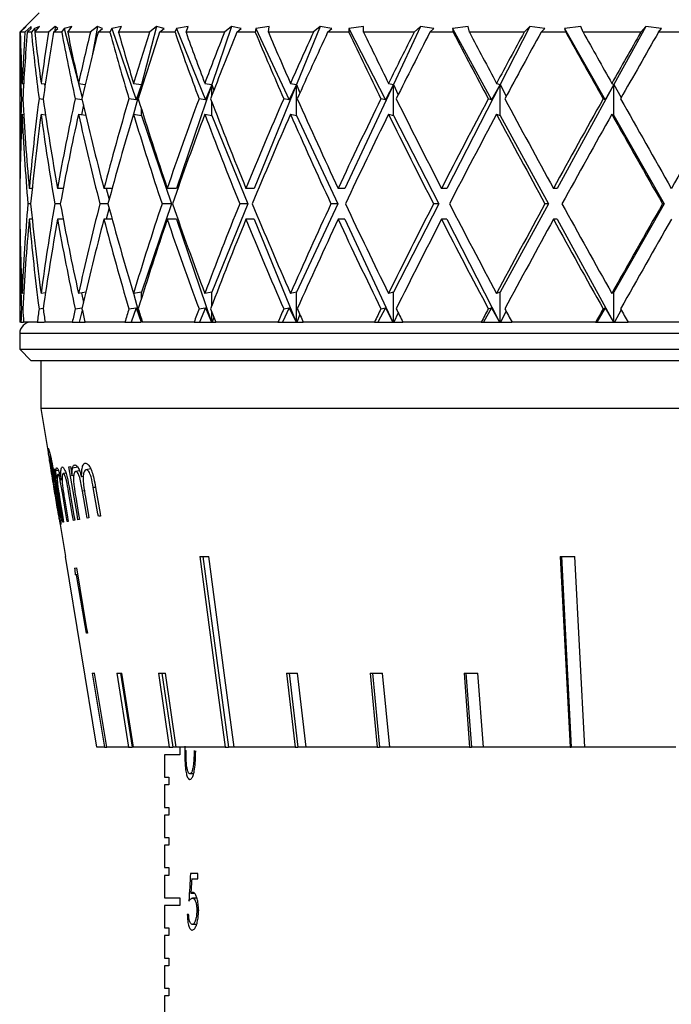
# Model space of a CAD drawing. Header units: inches. Extents: x 2.4 to 40.6, y 0.9 to 32.7.
# Tile 47 of 68: x 25.7 to 26.6, y 11.6 to 12.9. Entities that reach past the tile are written whole.
import ezdxf

# ---------------------------------------------------------------- set-up
doc = ezdxf.new("R2010")
doc.units = ezdxf.units.IN
doc.header["$MEASUREMENT"] = 0

msp = doc.modelspace()

# ---------------------------------------------------------------- linework, layer by layer
at = {"color": 7, "linetype": 'Continuous', "lineweight": 25}
for p, q in [((25.7607, 12.8617), (25.7357, 12.8367)), ((25.7365, 12.8367), (25.7439, 12.8443)), ((25.7439, 12.8443), (25.7405, 12.8414)), ((25.7507, 12.8443), (25.7425, 12.8367)), ((25.7507, 12.8414), (25.7507, 12.8443)), ((25.7615, 12.8443), (25.7549, 12.8414)), ((25.7551, 12.8367), (25.7615, 12.8443)), ((25.7817, 12.8443), (25.773, 12.8367)), ((25.7817, 12.8443), (25.7812, 12.8381)), ((25.7851, 12.8414), (25.7817, 12.8443)), ((25.8031, 12.8443), (25.7934, 12.8414)), ((25.7978, 12.8367), (25.8031, 12.8443)), ((25.8363, 12.8443), (25.8271, 12.8367)), ((25.8363, 12.8443), (25.8295, 12.8064)), ((25.8429, 12.8414), (25.8363, 12.8443)), ((25.8677, 12.8443), (25.8551, 12.8414)), ((25.8637, 12.8367), (25.8677, 12.8443)), ((25.913, 12.8443), (25.8932, 12.769)), ((25.913, 12.8443), (25.9037, 12.8367)), ((25.9227, 12.8414), (25.913, 12.8443)), ((25.9536, 12.8443), (25.9385, 12.8414)), ((25.951, 12.8367), (25.9536, 12.8443)), ((26.0099, 12.8443), (25.9844, 12.769)), ((26.0099, 12.8443), (26.0007, 12.8367)), ((26.0225, 12.8414), (26.0099, 12.8443)), ((26.0588, 12.8443), (26.0415, 12.8414)), ((26.0576, 12.8367), (26.0588, 12.8443)), ((26.1247, 12.8443), (26.094, 12.769)), ((26.1247, 12.8443), (26.1158, 12.8367)), ((26.1399, 12.8414), (26.1247, 12.8443)), ((26.1807, 12.8443), (26.1616, 12.8414)), ((26.1809, 12.8367), (26.1807, 12.8443)), ((26.2546, 12.8443), (26.2194, 12.769)), ((26.2546, 12.8443), (26.2462, 12.8367)), ((26.2719, 12.8414), (26.2546, 12.8443)), ((26.3163, 12.8443), (26.2958, 12.8414)), ((26.3179, 12.8367), (26.3163, 12.8443)), ((26.3963, 12.8443), (26.3576, 12.769)), ((26.3963, 12.8443), (26.3887, 12.8367)), ((26.4154, 12.8414), (26.3963, 12.8443)), ((26.4621, 12.8443), (26.4409, 12.8414)), ((26.4652, 12.8367), (26.4621, 12.8443)), ((26.5463, 12.8443), (26.505, 12.769)), ((26.5463, 12.8443), (26.5396, 12.8367)), ((26.5667, 12.8414), (26.5463, 12.8443)), ((25.7357, 12.8367), (25.7357, 12.6347)), ((25.7358, 12.8367), (25.7357, 12.8367)), ((25.7405, 12.8414), (25.7358, 12.8367)), ((25.7425, 12.8367), (25.7365, 12.8367)), ((25.7405, 12.8414), (25.7406, 12.8409)), ((25.7455, 12.8367), (25.7507, 12.8414)), ((25.7508, 12.8367), (25.7455, 12.8367)), ((25.7549, 12.8414), (25.7508, 12.8367)), ((25.7549, 12.8414), (25.7556, 12.8373)), ((25.773, 12.8367), (25.7551, 12.8367)), ((25.7795, 12.8367), (25.7851, 12.8414)), ((25.79, 12.8367), (25.7795, 12.8367)), ((25.7934, 12.8414), (25.79, 12.8367)), ((25.7934, 12.8414), (25.8111, 12.7739)), ((25.8271, 12.8367), (25.7978, 12.8367)), ((25.8371, 12.8367), (25.8429, 12.8414)), ((25.8525, 12.8367), (25.8371, 12.8367)), ((25.8551, 12.8414), (25.8525, 12.8367)), ((25.8551, 12.8414), (25.8864, 12.7491)), ((25.9037, 12.8367), (25.8637, 12.8367)), ((25.9168, 12.8367), (25.9227, 12.8414)), ((25.9367, 12.8367), (25.9168, 12.8367)), ((25.9385, 12.8414), (25.9367, 12.8367)), ((25.9385, 12.8414), (25.9761, 12.7491)), ((26.0007, 12.8367), (25.951, 12.8367)), ((26.0167, 12.8367), (26.0225, 12.8414)), ((26.0407, 12.8367), (26.0167, 12.8367)), ((26.0415, 12.8414), (26.0407, 12.8367)), ((26.0415, 12.8414), (26.0846, 12.7491)), ((26.1158, 12.8367), (26.0576, 12.8367)), ((26.1343, 12.8367), (26.1399, 12.8414)), ((26.1617, 12.8367), (26.1343, 12.8367)), ((26.1616, 12.8414), (26.1617, 12.8367)), ((26.1616, 12.8414), (26.2091, 12.7491)), ((26.2462, 12.8367), (26.1809, 12.8367)), ((26.2667, 12.8367), (26.2719, 12.8414)), ((26.2969, 12.8367), (26.2667, 12.8367)), ((26.2958, 12.8414), (26.2969, 12.8367)), ((26.2958, 12.8414), (26.3465, 12.7491)), ((26.3887, 12.8367), (26.3179, 12.8367)), ((26.4106, 12.8367), (26.4154, 12.8414)), ((26.4428, 12.8367), (26.4106, 12.8367)), ((26.4409, 12.8414), (26.4428, 12.8367)), ((26.4409, 12.8414), (26.4936, 12.7491)), ((26.5396, 12.8367), (26.4652, 12.8367)), ((26.5625, 12.8367), (26.5667, 12.8414)), ((26.596, 12.8367), (26.5625, 12.8367)), ((25.7388, 12.7706), (25.7408, 12.7703)), ((25.7633, 12.7706), (25.7689, 12.7699)), ((25.7676, 12.77), (25.7683, 12.7661)), ((25.8118, 12.7706), (25.8206, 12.7693)), ((25.8119, 12.7706), (25.8167, 12.7524)), ((25.883, 12.7706), (25.8932, 12.769)), ((25.8932, 12.769), (25.8832, 12.7306)), ((25.8932, 12.769), (25.8864, 12.7491)), ((25.8932, 12.7638), (25.8932, 12.769)), ((25.8932, 12.769), (25.894, 12.7662)), ((25.9844, 12.769), (25.9388, 12.6347)), ((25.9753, 12.7706), (25.9844, 12.769)), ((25.9844, 12.769), (25.9761, 12.7491)), ((25.9844, 12.7546), (25.9844, 12.769)), ((25.9844, 12.769), (25.987, 12.7614)), ((26.094, 12.769), (26.0392, 12.6347)), ((26.094, 12.769), (26.0846, 12.7491)), ((26.0862, 12.7706), (26.094, 12.769)), ((26.094, 12.729), (26.094, 12.769)), ((26.094, 12.769), (26.0985, 12.7582)), ((26.2194, 12.769), (26.1567, 12.6347)), ((26.2194, 12.769), (26.2091, 12.7491)), ((26.2132, 12.7706), (26.2194, 12.769)), ((26.2194, 12.729), (26.2194, 12.769)), ((26.2194, 12.769), (26.2257, 12.7558)), ((26.3576, 12.769), (26.2885, 12.6347)), ((26.3576, 12.769), (26.3465, 12.7491)), ((26.353, 12.7706), (26.3576, 12.769)), ((26.3576, 12.729), (26.3576, 12.769)), ((26.3576, 12.769), (26.3655, 12.7539)), ((26.505, 12.769), (26.4313, 12.6347)), ((26.505, 12.769), (26.4936, 12.7491)), ((26.5022, 12.7706), (26.505, 12.769)), ((26.505, 12.729), (26.505, 12.769)), ((26.505, 12.769), (26.5144, 12.7522)), ((25.7398, 12.7504), (25.7379, 12.7506)), ((25.7662, 12.7499), (25.7607, 12.7506)), ((25.8166, 12.7493), (25.8074, 12.7506)), ((25.8181, 12.7426), (25.8159, 12.73)), ((25.8864, 12.7491), (25.877, 12.7506)), ((25.9761, 12.7491), (25.9678, 12.7506)), ((25.9844, 12.729), (25.9844, 12.7466)), ((26.0846, 12.7491), (26.0775, 12.7506)), ((26.2091, 12.7491), (26.2033, 12.7506)), ((26.3465, 12.7491), (26.3423, 12.7506)), ((26.4936, 12.7491), (26.491, 12.7506)), ((25.7388, 12.7306), (25.7409, 12.7303)), ((25.7633, 12.7306), (25.7691, 12.7298)), ((25.8118, 12.7306), (25.8212, 12.7292)), ((25.883, 12.7306), (25.8932, 12.729)), ((25.8932, 12.729), (25.8932, 12.7374)), ((25.8932, 12.729), (25.932, 12.6147)), ((25.9753, 12.7306), (25.9844, 12.729)), ((25.9844, 12.729), (26.031, 12.6147)), ((26.0862, 12.7306), (26.094, 12.729)), ((26.094, 12.729), (26.1474, 12.6147)), ((26.2132, 12.7306), (26.2194, 12.729)), ((26.2194, 12.729), (26.2782, 12.6147)), ((26.353, 12.7306), (26.3576, 12.729)), ((26.3576, 12.729), (26.4203, 12.6147)), ((26.5022, 12.7306), (26.505, 12.729)), ((26.505, 12.729), (26.5702, 12.6147)), ((25.7359, 12.6347), (25.7357, 12.6347)), ((25.7519, 12.6347), (25.748, 12.6347)), ((25.792, 12.6347), (25.7846, 12.6347)), ((25.7918, 12.6347), (25.7919, 12.634)), ((25.8554, 12.6347), (25.8447, 12.6347)), ((25.8476, 12.6347), (25.8514, 12.6201)), ((25.9388, 12.6347), (25.9267, 12.6347)), ((26.0392, 12.6347), (26.0286, 12.6347)), ((26.1567, 12.6347), (26.1479, 12.6347)), ((26.2885, 12.6347), (26.2817, 12.6347)), ((26.4313, 12.6347), (26.4267, 12.6347)), ((25.7499, 12.6147), (25.7463, 12.6147)), ((25.7883, 12.6147), (25.7811, 12.6147)), ((25.85, 12.6147), (25.8395, 12.6147)), ((25.932, 12.6147), (25.8932, 12.5005)), ((25.932, 12.6147), (25.9199, 12.6147)), ((26.031, 12.6147), (25.9844, 12.5005)), ((26.031, 12.6147), (26.0205, 12.6147)), ((26.1474, 12.6147), (26.094, 12.5005)), ((26.1474, 12.6147), (26.1386, 12.6147)), ((26.2782, 12.6147), (26.2194, 12.5005)), ((26.2782, 12.6147), (26.2714, 12.6147)), ((26.4203, 12.6147), (26.3576, 12.5005)), ((26.4203, 12.6147), (26.4157, 12.6147)), ((26.5702, 12.6147), (26.505, 12.5005)), ((26.5702, 12.6147), (26.5679, 12.6147)), ((25.8514, 12.6094), (25.8476, 12.5947)), ((25.7357, 12.5947), (25.7357, 12.4617)), ((25.7359, 12.5947), (25.7357, 12.5947)), ((25.7519, 12.5947), (25.748, 12.5947)), ((25.792, 12.5947), (25.7846, 12.5947)), ((25.7919, 12.5954), (25.7918, 12.5947)), ((25.8554, 12.5947), (25.8447, 12.5947)), ((25.9388, 12.5947), (25.9267, 12.5947)), ((25.9388, 12.5947), (25.984, 12.4617)), ((26.0392, 12.5947), (26.0286, 12.5947)), ((26.0392, 12.5947), (26.0935, 12.4617)), ((26.1567, 12.5947), (26.1479, 12.5947)), ((26.1567, 12.5947), (26.2189, 12.4617)), ((26.2885, 12.5947), (26.2817, 12.5947)), ((26.2885, 12.5947), (26.357, 12.4617)), ((26.4313, 12.5947), (26.4267, 12.5947)), ((26.4313, 12.5947), (26.5044, 12.4617)), ((25.7409, 12.4991), (25.7388, 12.4988)), ((25.7691, 12.4996), (25.7633, 12.4988)), ((25.8212, 12.5002), (25.8118, 12.4988)), ((25.8159, 12.4994), (25.8181, 12.4869)), ((25.8932, 12.5005), (25.883, 12.4988)), ((25.8932, 12.492), (25.8932, 12.5005)), ((25.9844, 12.5005), (25.9753, 12.4988)), ((25.9844, 12.4828), (25.9844, 12.5005)), ((26.094, 12.5005), (26.0862, 12.4988)), ((26.094, 12.4617), (26.094, 12.5005)), ((26.2194, 12.5005), (26.2132, 12.4988)), ((26.2194, 12.4617), (26.2194, 12.5005)), ((26.3576, 12.5005), (26.353, 12.4988)), ((26.3576, 12.4617), (26.3576, 12.5005)), ((26.505, 12.5005), (26.5022, 12.4988)), ((26.505, 12.4617), (26.505, 12.5005)), ((25.8832, 12.4989), (25.8929, 12.4617)), ((25.7379, 12.4789), (25.7398, 12.4791)), ((25.7607, 12.4789), (25.7662, 12.4796)), ((25.8074, 12.4789), (25.8166, 12.4802)), ((25.8167, 12.477), (25.8127, 12.4617)), ((25.877, 12.4789), (25.8864, 12.4803)), ((25.8864, 12.4803), (25.8801, 12.4617)), ((25.8864, 12.4803), (25.8928, 12.4617)), ((25.9678, 12.4789), (25.9761, 12.4803)), ((25.9761, 12.4803), (25.9685, 12.4617)), ((25.9761, 12.4803), (25.9839, 12.4617)), ((25.9844, 12.4617), (25.9844, 12.4749)), ((26.0846, 12.4803), (26.0759, 12.4617)), ((26.0775, 12.4789), (26.0846, 12.4803)), ((26.0846, 12.4803), (26.0934, 12.4617)), ((26.2091, 12.4803), (26.1995, 12.4617)), ((26.2033, 12.4789), (26.2091, 12.4803)), ((26.2091, 12.4803), (26.2188, 12.4617)), ((26.2257, 12.4737), (26.22, 12.4617)), ((26.3465, 12.4803), (26.3363, 12.4617)), ((26.3423, 12.4789), (26.3465, 12.4803)), ((26.3465, 12.4803), (26.3569, 12.4617)), ((26.3655, 12.4756), (26.3582, 12.4617)), ((26.4936, 12.4803), (26.4829, 12.4617)), ((26.491, 12.4789), (26.4936, 12.4803)), ((26.4936, 12.4803), (26.5043, 12.4617)), ((26.5144, 12.4773), (26.5057, 12.4617)), ((25.7373, 12.4617), (25.7357, 12.4617)), ((25.7373, 12.4617), (25.7407, 12.4617)), ((25.7585, 12.4617), (25.7407, 12.4617)), ((25.7585, 12.4617), (25.768, 12.4617)), ((25.7683, 12.4634), (25.768, 12.4617)), ((25.8038, 12.4617), (25.7686, 12.4617)), ((25.8038, 12.4617), (25.8127, 12.4617)), ((25.8127, 12.4617), (25.8203, 12.4617)), ((25.872, 12.4617), (25.8203, 12.4617)), ((25.872, 12.4617), (25.8801, 12.4617)), ((25.8801, 12.4617), (25.8928, 12.4617)), ((25.8932, 12.4617), (25.8932, 12.4657)), ((25.894, 12.4633), (25.8935, 12.4617)), ((25.9615, 12.4617), (25.8945, 12.4617)), ((25.9615, 12.4617), (25.9685, 12.4617)), ((25.9685, 12.4617), (25.9839, 12.4617)), ((25.9839, 12.4617), (25.984, 12.4617)), ((25.984, 12.4617), (25.9844, 12.4617)), ((25.9844, 12.4617), (25.9848, 12.4617)), ((25.987, 12.4681), (25.9848, 12.4617)), ((25.9848, 12.4617), (25.9894, 12.4617)), ((26.07, 12.4617), (25.9894, 12.4617)), ((26.07, 12.4617), (26.0759, 12.4617)), ((26.0759, 12.4617), (26.0934, 12.4617)), ((26.0934, 12.4617), (26.0935, 12.4617)), ((26.0935, 12.4617), (26.094, 12.4617)), ((26.094, 12.4617), (26.0945, 12.4617)), ((26.0985, 12.4713), (26.0945, 12.4617)), ((26.0945, 12.4617), (26.1028, 12.4617)), ((26.1949, 12.4617), (26.1028, 12.4617)), ((26.1949, 12.4617), (26.1995, 12.4617)), ((26.1995, 12.4617), (26.2188, 12.4617)), ((26.2188, 12.4617), (26.2189, 12.4617)), ((26.2189, 12.4617), (26.2194, 12.4617)), ((26.2194, 12.4617), (26.22, 12.4617)), ((26.22, 12.4617), (26.2317, 12.4617)), ((26.3332, 12.4617), (26.2317, 12.4617)), ((26.3332, 12.4617), (26.3363, 12.4617)), ((26.3363, 12.4617), (26.3569, 12.4617)), ((26.3569, 12.4617), (26.357, 12.4617)), ((26.357, 12.4617), (26.3576, 12.4617)), ((26.3576, 12.4617), (26.3582, 12.4617)), ((26.3582, 12.4617), (26.373, 12.4617)), ((26.4813, 12.4617), (26.373, 12.4617)), ((26.4813, 12.4617), (26.4829, 12.4617)), ((26.4829, 12.4617), (26.5043, 12.4617)), ((26.5043, 12.4617), (26.5044, 12.4617)), ((26.5044, 12.4617), (26.505, 12.4617)), ((26.505, 12.4617), (26.5057, 12.4617)), ((26.5057, 12.4617), (26.5232, 12.4617)), ((26.6358, 12.4617), (26.5232, 12.4617)), ((25.7357, 12.4467), (25.7357, 12.4267)), ((27.7357, 12.4467), (25.7357, 12.4467)), ((25.7357, 12.4267), (25.7507, 12.4117)), ((25.7357, 12.4267), (27.7357, 12.4267)), ((27.7207, 12.4117), (25.7507, 12.4117)), ((25.7632, 12.4117), (25.7632, 12.3497)), ((25.7632, 12.3497), (25.7949, 12.1583)), ((27.7082, 12.3497), (25.7632, 12.3497)), ((25.7803, 12.2712), (25.7812, 12.2714)), ((25.7812, 12.2714), (25.7831, 12.2594)), ((25.7858, 12.2698), (25.7826, 12.2692)), ((25.7995, 12.2744), (25.8014, 12.2747)), ((25.8108, 12.2739), (25.8041, 12.2728)), ((25.8276, 12.2716), (25.8215, 12.2706)), ((25.7874, 12.265), (25.7849, 12.2646)), ((25.7954, 12.2663), (25.7919, 12.2657)), ((25.8057, 12.2632), (25.8034, 12.2628)), ((25.8132, 12.2692), (25.8081, 12.2684)), ((25.818, 12.2617), (25.8158, 12.2613)), ((25.8339, 12.2478), (25.831, 12.2474)), ((25.8196, 12.2431), (25.817, 12.2427)), ((25.8131, 12.2062), (25.8111, 12.2059)), ((25.8254, 12.2083), (25.823, 12.2079)), ((25.8404, 12.2107), (25.8375, 12.2103)), ((25.7926, 12.2028), (25.7917, 12.2027)), ((25.7986, 12.2038), (25.7973, 12.2036)), ((25.807, 12.2052), (25.8053, 12.2049)), ((25.8357, 11.9117), (25.7949, 12.1583)), ((25.7949, 12.1583), (25.7949, 12.1583)), ((25.9728, 12.1583), (26.0058, 11.9117)), ((26.4355, 12.1583), (26.4481, 11.9117)), ((26.437, 12.1583), (26.4496, 11.9117)), ((26.4671, 11.9117), (26.4545, 12.1583)), ((25.8068, 12.1433), (25.8091, 12.1436)), ((25.8094, 12.1348), (25.8075, 12.1345)), ((25.8106, 12.135), (25.8094, 12.1348)), ((25.8233, 12.0593), (25.8221, 12.0591)), ((25.8296, 12.0073), (25.8453, 11.9117)), ((25.8484, 11.9117), (25.8327, 12.0073)), ((25.8616, 12.0073), (25.8767, 11.9117)), ((25.8664, 12.0073), (25.8815, 11.9117)), ((25.8829, 11.9117), (25.8678, 12.0073)), ((25.9152, 12.0073), (25.9293, 11.9117)), ((25.9196, 12.0073), (25.9338, 11.9117)), ((25.9384, 11.9117), (25.9243, 12.0073)), ((26.0811, 12.0073), (26.0923, 11.9117)), ((26.0846, 12.0073), (26.0958, 11.9117)), ((26.1064, 11.9117), (26.0952, 12.0073)), ((26.1893, 12.0073), (26.1986, 11.9117)), ((26.1923, 12.0073), (26.2016, 11.9117)), ((26.2148, 11.9117), (26.2055, 12.0073)), ((26.311, 12.0073), (26.3182, 11.9117)), ((26.3133, 12.0073), (26.3205, 11.9117)), ((26.336, 11.9117), (26.3288, 12.0073)), ((25.8453, 11.9117), (25.8357, 11.9117)), ((25.8453, 11.9117), (25.8484, 11.9117)), ((25.8767, 11.9117), (25.8484, 11.9117)), ((25.8767, 11.9117), (25.8815, 11.9117)), ((25.8829, 11.9117), (25.8815, 11.9117)), ((25.9293, 11.9117), (25.8829, 11.9117)), ((25.9232, 11.9017), (25.9232, 11.8727)), ((25.9432, 11.9017), (25.9232, 11.9017)), ((25.9293, 11.9117), (25.9338, 11.9117)), ((25.9384, 11.9117), (25.9338, 11.9117)), ((26.0017, 11.9117), (25.9384, 11.9117)), ((25.9432, 11.9117), (25.9432, 11.9017)), ((25.9495, 11.9129), (25.9494, 11.907)), ((25.9511, 11.907), (25.9494, 11.907)), ((26.0017, 11.9117), (26.0058, 11.9117)), ((26.0135, 11.9117), (26.0058, 11.9117)), ((26.0923, 11.9117), (26.0135, 11.9117)), ((26.0923, 11.9117), (26.0958, 11.9117)), ((26.1064, 11.9117), (26.0958, 11.9117)), ((26.1986, 11.9117), (26.1064, 11.9117)), ((26.1986, 11.9117), (26.2016, 11.9117)), ((26.2148, 11.9117), (26.2016, 11.9117)), ((26.3182, 11.9117), (26.2148, 11.9117)), ((26.3182, 11.9117), (26.3205, 11.9117)), ((26.336, 11.9117), (26.3205, 11.9117)), ((26.4481, 11.9117), (26.336, 11.9117)), ((26.4481, 11.9117), (26.4496, 11.9117)), ((26.4671, 11.9117), (26.4496, 11.9117)), ((26.585, 11.9117), (26.4671, 11.9117)), ((25.9607, 11.8771), (25.956, 11.8771)), ((25.9232, 11.8727), (25.9286, 11.8727)), ((25.9232, 11.8627), (25.9232, 11.8337)), ((25.9286, 11.8627), (25.9232, 11.8627)), ((25.9286, 11.8727), (25.9286, 11.8627)), ((25.9232, 11.8337), (25.9286, 11.8337)), ((25.9286, 11.8337), (25.9286, 11.8237)), ((25.9232, 11.8237), (25.9232, 11.7947)), ((25.9286, 11.8237), (25.9232, 11.8237)), ((25.9232, 11.7947), (25.9286, 11.7947)), ((25.9286, 11.7947), (25.9286, 11.7847)), ((25.9232, 11.7847), (25.9232, 11.7557)), ((25.9286, 11.7847), (25.9232, 11.7847)), ((25.9232, 11.7557), (25.9286, 11.7557)), ((25.9286, 11.7557), (25.9286, 11.7457)), ((25.9662, 11.7483), (25.9568, 11.7483)), ((25.9662, 11.741), (25.9662, 11.7483)), ((25.9232, 11.7457), (25.9232, 11.7167)), ((25.9286, 11.7457), (25.9232, 11.7457)), ((25.9583, 11.741), (25.9662, 11.741)), ((25.9621, 11.7221), (25.9572, 11.7221)), ((25.9232, 11.7167), (25.9432, 11.7167)), ((25.9432, 11.7167), (25.9432, 11.7067)), ((25.9651, 11.7162), (25.9594, 11.7162)), ((25.9232, 11.7067), (25.9232, 11.6777)), ((25.9432, 11.7067), (25.9232, 11.7067)), ((25.9682, 11.7004), (25.9649, 11.7004)), ((25.9544, 11.695), (25.9526, 11.695)), ((25.9232, 11.6777), (25.9286, 11.6777)), ((25.9286, 11.6777), (25.9286, 11.6677)), ((25.9647, 11.6822), (25.9591, 11.6822)), ((25.9232, 11.6677), (25.9232, 11.6387)), ((25.9286, 11.6677), (25.9232, 11.6677)), ((25.9232, 11.6387), (25.9286, 11.6387)), ((25.9286, 11.6387), (25.9286, 11.6287)), ((25.9232, 11.6287), (25.9232, 11.5997)), ((25.9286, 11.6287), (25.9232, 11.6287)), ((25.9232, 11.5997), (25.9286, 11.5997)), ((25.9286, 11.5997), (25.9286, 11.5897)), ((25.9232, 11.5897), (25.9232, 11.5607)), ((25.9286, 11.5897), (25.9232, 11.5897))]:
    msp.add_line(p, q, dxfattribs=at)
at = {"color": 7, "linetype": 'Continuous', "lineweight": 25, "flags": 128}
for points in [[(25.7917, 12.2027), (25.7901, 12.2126), (25.7803, 12.2712)], [(25.8111, 12.2059), (25.8099, 12.213), (25.7995, 12.2744)], [(25.8014, 12.2747), (25.8022, 12.27), (25.8034, 12.2628)], [(25.8375, 12.2103), (25.8369, 12.2134), (25.831, 12.2474)], [(25.8339, 12.2478), (25.8398, 12.2139), (25.8404, 12.2107)], [(25.7878, 12.2317), (25.7911, 12.2117), (25.7926, 12.2028)], [(25.7973, 12.2036), (25.7956, 12.2141), (25.7915, 12.2385)], [(25.8053, 12.2049), (25.8038, 12.2134), (25.799, 12.2421)], [(25.8007, 12.2423), (25.8055, 12.2137), (25.807, 12.2052)], [(25.8082, 12.235), (25.812, 12.2125), (25.8131, 12.2062)], [(25.823, 12.2079), (25.8221, 12.2131), (25.817, 12.2427)], [(25.8208, 12.2349), (25.8249, 12.2114), (25.8254, 12.2083)], [(25.7941, 12.2305), (25.7972, 12.2121), (25.7986, 12.2038)], [(25.9687, 12.1583), (25.9889, 12.0077), (26.0017, 11.9117)], [(26.0135, 11.9117), (26.0006, 12.0077), (25.9805, 12.1583)], [(25.8091, 12.1436), (25.8219, 12.0671), (25.8233, 12.0593)], [(25.8221, 12.0591), (25.8204, 12.0692), (25.8094, 12.1348)]]:
    msp.add_lwpolyline(points, dxfattribs=at)
at = {"color": 7, "linetype": 'Continuous', "lineweight": 25}
msp.add_arc((25.7507, 12.4467), 0.015, 90, 180, dxfattribs=at)
for centre, major_axis, ratio, start_param, end_param in [((26.7357, 12.5947), (-0.2299, 1.7272), 0.56347, 1.355819, 1.405829), ((26.7357, 12.6347), (-0.2299, 1.7272), 0.56347, 1.379105, 1.417412), ((26.7357, 12.6347), (0, 1.7321), 0.57735, 1.45395, 1.492257), ((26.7357, 12.5947), (0, 1.7321), 0.57735, 1.430664, 1.480674), ((26.7357, 12.5947), (-0.4306, 1.7172), 0.525577, 1.299612, 1.349622), ((26.7357, 12.6347), (-0.4306, 1.7172), 0.525577, 1.322899, 1.361205), ((26.7357, 12.6347), (0.2299, 1.7272), 0.56347, 1.528795, 1.567101), ((26.7357, 12.5947), (0.2299, 1.7272), 0.56347, 1.505509, 1.555518), ((26.7357, 12.5947), (-0.5916, 1.7094), 0.47164, 1.268867, 1.318876), ((26.7357, 12.6347), (-0.5916, 1.7094), 0.47164, 1.292153, 1.330459), ((26.7357, 12.6347), (0.4306, 1.7172), 0.525577, 1.585002, 1.623308), ((26.7357, 12.5947), (0.4306, 1.7172), 0.525577, 1.561715, 1.611725), ((26.7357, 12.5947), (-0.7161, 1.7071), 0.408882, 1.260803, 1.310813), ((26.7357, 12.6347), (-0.7161, 1.7071), 0.408882, 1.28409, 1.322396), ((26.7357, 12.6347), (0.5916, 1.7094), 0.47164, 1.615748, 1.654054), ((26.7357, 12.5947), (0.5916, 1.7094), 0.47164, 1.592461, 1.642471), ((26.7357, 12.5947), (-0.8112, 1.7097), 0.341999, 1.269789, 1.319798), ((26.7357, 12.6347), (-0.8112, 1.7097), 0.341999, 1.293075, 1.331381), ((26.7357, 12.6347), (0.7161, 1.7071), 0.408882, 1.623811, 1.662117), ((26.7357, 12.5947), (0.7161, 1.7071), 0.408882, 1.600524, 1.650534), ((26.7357, 12.5947), (-0.8831, 1.7151), 0.273566, 1.290729, 1.340739), ((26.7357, 12.6347), (-0.8831, 1.7151), 0.273566, 1.314015, 1.352321), ((26.7357, 12.6347), (0.8112, 1.7097), 0.341999, 1.614826, 1.653132), ((26.7357, 12.5947), (0.8112, 1.7097), 0.341999, 1.591539, 1.641549), ((26.7357, 12.5947), (-0.9358, 1.7214), 0.204832, 1.319772, 1.369782), ((26.7357, 12.6347), (-0.9358, 1.7214), 0.204832, 1.343059, 1.381365), ((26.7357, 12.6347), (0.8831, 1.7151), 0.273566, 1.593885, 1.632192), ((26.7357, 12.5947), (0.8831, 1.7151), 0.273566, 1.570599, 1.620609), ((26.7357, 12.5947), (-0.9719, 1.727), 0.136294, 1.354111, 1.40412), ((26.7357, 12.6347), (-0.9719, 1.727), 0.136294, 1.377397, 1.415703), ((26.7357, 12.6347), (0.9358, 1.7214), 0.204832, 1.564842, 1.603148), ((26.7357, 12.5947), (0.9358, 1.7214), 0.204832, 1.541555, 1.591565), ((26.7357, 12.5947), (-0.993, 1.7307), 0.068052, 1.391638, 1.441647), ((26.7357, 12.6347), (-0.993, 1.7307), 0.068052, 1.414924, 1.45323), ((26.7357, 12.6347), (0.9719, 1.727), 0.136294, 1.530504, 1.56881), ((26.7357, 12.5947), (0.9719, 1.727), 0.136294, 1.507217, 1.557227), ((26.7357, 12.6347), (0, 1.7321), 0.57735, 1.503839, 1.570796), ((26.7357, 12.6347), (-0.2299, 1.7272), 0.56347, 1.428995, 1.495952), ((26.7357, 12.6347), (0.2299, 1.7272), 0.56347, 1.578684, 1.645641), ((26.7357, 12.6347), (-0.4306, 1.7172), 0.525577, 1.372788, 1.439745), ((26.7357, 12.6347), (0.4306, 1.7172), 0.525577, 1.634891, 1.701848), ((26.7357, 12.6347), (-0.5916, 1.7094), 0.47164, 1.342042, 1.408999), ((26.7357, 12.6347), (0.5916, 1.7094), 0.47164, 1.665637, 1.732594), ((26.7357, 12.6347), (-0.7161, 1.7071), 0.408882, 1.333979, 1.400936), ((26.7357, 12.6347), (0.7161, 1.7071), 0.408882, 1.6737, 1.740657), ((26.7357, 12.6347), (-0.8112, 1.7097), 0.341999, 1.342964, 1.409921), ((26.7357, 12.6347), (0.8112, 1.7097), 0.341999, 1.664715, 1.731672), ((26.7357, 12.6347), (-0.8831, 1.7151), 0.273566, 1.363904, 1.430861), ((26.7357, 12.6347), (0.8831, 1.7151), 0.273566, 1.643774, 1.710731), ((26.7357, 12.6347), (-0.9358, 1.7214), 0.204832, 1.392948, 1.459905), ((26.7357, 12.6347), (0.9358, 1.7214), 0.204832, 1.614731, 1.681688), ((26.7357, 12.6347), (-0.9719, 1.727), 0.136294, 1.427286, 1.494243), ((26.7357, 12.6347), (0.9719, 1.727), 0.136294, 1.580393, 1.64735), ((26.7357, 12.6347), (-0.993, 1.7307), 0.068052, 1.464813, 1.53177), ((26.7357, 12.6347), (0.993, 1.7307), 0.068052, 1.542866, 1.609822), ((26.7357, 12.5947), (0, 1.7321), 0.57735, 1.492257, 1.559249), ((26.7357, 12.5947), (-0.2299, 1.7272), 0.56347, 1.417412, 1.484404), ((26.7357, 12.5947), (0.2299, 1.7272), 0.56347, 1.567101, 1.634094), ((26.7357, 12.5947), (-0.4306, 1.7172), 0.525577, 1.361205, 1.428198), ((26.7357, 12.5947), (0.4306, 1.7172), 0.525577, 1.623308, 1.690301), ((26.7357, 12.5947), (-0.5916, 1.7094), 0.47164, 1.330459, 1.397452), ((26.7357, 12.5947), (0.5916, 1.7094), 0.47164, 1.654054, 1.721046), ((26.7357, 12.5947), (-0.7161, 1.7071), 0.408882, 1.322396, 1.389388), ((26.7357, 12.5947), (0.7161, 1.7071), 0.408882, 1.662117, 1.72911), ((26.7357, 12.5947), (-0.8112, 1.7097), 0.341999, 1.331381, 1.398374), ((26.7357, 12.5947), (0.8112, 1.7097), 0.341999, 1.653132, 1.720124), ((26.7357, 12.5947), (-0.8831, 1.7151), 0.273566, 1.352321, 1.419314), ((26.7357, 12.5947), (0.8831, 1.7151), 0.273566, 1.632192, 1.699184), ((26.7357, 12.5947), (-0.9358, 1.7214), 0.204832, 1.381365, 1.448358), ((26.7357, 12.5947), (0.9358, 1.7214), 0.204832, 1.603148, 1.67014), ((26.7357, 12.5947), (-0.9719, 1.727), 0.136294, 1.415703, 1.482696), ((26.7357, 12.5947), (0.9719, 1.727), 0.136294, 1.56881, 1.635802), ((26.7357, 12.5947), (-0.993, 1.7307), 0.068052, 1.45323, 1.520223), ((26.7357, 12.6347), (0, 1.7321), 0.57735, 1.582344, 1.649336), ((26.7357, 12.6347), (0.2299, 1.7272), 0.56347, 1.657188, 1.724181), ((26.7357, 12.6347), (-0.2299, 1.7272), 0.56347, 1.507499, 1.574491), ((26.7357, 12.6347), (0.4306, 1.7172), 0.525577, 1.713395, 1.780388), ((26.7357, 12.6347), (-0.4306, 1.7172), 0.525577, 1.451292, 1.518285), ((26.7357, 12.6347), (0.5916, 1.7094), 0.47164, 1.744141, 1.811133), ((26.7357, 12.6347), (-0.5916, 1.7094), 0.47164, 1.420546, 1.487539), ((26.7357, 12.6347), (0.7161, 1.7071), 0.408882, 1.752204, 1.819197), ((26.7357, 12.6347), (-0.7161, 1.7071), 0.408882, 1.412483, 1.479475), ((26.7357, 12.6347), (0.8112, 1.7097), 0.341999, 1.743219, 1.810211), ((26.7357, 12.6347), (-0.8112, 1.7097), 0.341999, 1.421468, 1.488461), ((26.7357, 12.6347), (0.8831, 1.7151), 0.273566, 1.722279, 1.789271), ((26.7357, 12.6347), (-0.8831, 1.7151), 0.273566, 1.442409, 1.509401), ((26.7357, 12.6347), (0.9358, 1.7214), 0.204832, 1.693235, 1.760228), ((26.7357, 12.6347), (-0.9358, 1.7214), 0.204832, 1.471452, 1.538445), ((26.7357, 12.6347), (0.9719, 1.727), 0.136294, 1.658897, 1.725889), ((26.7357, 12.6347), (-0.9719, 1.727), 0.136294, 1.50579, 1.572783), ((26.7357, 12.6347), (0.993, 1.7307), 0.068052, 1.62137, 1.688362), ((26.7357, 12.5947), (0, 1.7321), 0.57735, 1.570796, 1.637753), ((26.7357, 12.5947), (0.2299, 1.7272), 0.56347, 1.645641, 1.712598), ((26.7357, 12.5947), (-0.2299, 1.7272), 0.56347, 1.495952, 1.562908), ((26.7357, 12.5947), (0.4306, 1.7172), 0.525577, 1.701848, 1.768805), ((26.7357, 12.5947), (-0.4306, 1.7172), 0.525577, 1.439745, 1.506702), ((26.7357, 12.5947), (0.5916, 1.7094), 0.47164, 1.732594, 1.79955), ((26.7357, 12.5947), (-0.5916, 1.7094), 0.47164, 1.408999, 1.475956), ((26.7357, 12.5947), (0.7161, 1.7071), 0.408882, 1.740657, 1.807614), ((26.7357, 12.5947), (-0.7161, 1.7071), 0.408882, 1.400936, 1.467892), ((26.7357, 12.5947), (0.8112, 1.7097), 0.341999, 1.731672, 1.798628), ((26.7357, 12.5947), (-0.8112, 1.7097), 0.341999, 1.409921, 1.476878), ((26.7357, 12.5947), (0.8831, 1.7151), 0.273566, 1.710731, 1.777688), ((26.7357, 12.5947), (-0.8831, 1.7151), 0.273566, 1.430861, 1.497818), ((26.7357, 12.5947), (0.9358, 1.7214), 0.204832, 1.681688, 1.748645), ((26.7357, 12.5947), (-0.9358, 1.7214), 0.204832, 1.459905, 1.526862), ((26.7357, 12.5947), (0.9719, 1.727), 0.136294, 1.64735, 1.714306), ((26.7357, 12.5947), (-0.9719, 1.727), 0.136294, 1.494243, 1.5612), ((26.7357, 12.5947), (0.993, 1.7307), 0.068052, 1.609822, 1.676779), ((26.7357, 12.6347), (0.2299, 1.7272), 0.56347, 1.735764, 1.745734), ((26.7357, 12.6347), (0, 1.7321), 0.57735, 1.660919, 1.670889), ((26.7357, 12.6347), (0.4306, 1.7172), 0.525577, 1.791971, 1.801941), ((26.7357, 12.6347), (-0.2299, 1.7272), 0.56347, 1.586074, 1.596045), ((26.7357, 12.6347), (0.5916, 1.7094), 0.47164, 1.822716, 1.832687), ((26.7357, 12.6347), (-0.4306, 1.7172), 0.525577, 1.529868, 1.539838), ((26.7357, 12.6347), (0.7161, 1.7071), 0.408882, 1.83078, 1.84075), ((26.7357, 12.6347), (-0.5916, 1.7094), 0.47164, 1.499122, 1.509092), ((26.7357, 12.6347), (0.8112, 1.7097), 0.341999, 1.821794, 1.831765), ((26.7357, 12.6347), (-0.7161, 1.7071), 0.408882, 1.491058, 1.501029), ((26.7357, 12.6347), (0.8831, 1.7151), 0.273566, 1.800854, 1.810824), ((26.7357, 12.6347), (-0.8112, 1.7097), 0.341999, 1.500044, 1.510014), ((26.7357, 12.6347), (0.9358, 1.7214), 0.204832, 1.77181, 1.781781), ((26.7357, 12.6347), (-0.8831, 1.7151), 0.273566, 1.520984, 1.530954), ((26.7357, 12.6347), (0.9719, 1.727), 0.136294, 1.737472, 1.747443), ((26.7357, 12.6347), (-0.9358, 1.7214), 0.204832, 1.550028, 1.559998), ((26.7357, 12.6347), (0.993, 1.7307), 0.068052, 1.699945, 1.709916), ((26.7357, 12.6347), (-0.9719, 1.727), 0.136294, 1.584366, 1.594336), ((26.7571, 12.3184), (0.9671, 0.1308), 0.095551, 3.746473, 3.767156), ((26.7439, 12.3184), (0.967, 0.0507), 0.15705, 4.379535, 4.400219), ((26.7634, 12.5925), (0.1317, 1.8001), 0.532842, 1.861774, 1.866803), ((26.7612, 12.1632), (0.9416, 0.154), 0.02521, 3.283866, 3.305114), ((26.7602, 12.1632), (0.9416, 0.1486), 0.049895, 3.437142, 3.45839), ((26.7587, 12.1632), (0.9415, 0.1397), 0.073522, 3.591151, 3.612399), ((26.7539, 12.1632), (0.9414, 0.1117), 0.11544, 3.902478, 3.923726), ((26.7508, 12.1632), (0.9413, 0.0933), 0.132649, 4.060123, 4.081371), ((26.7474, 12.1632), (0.9413, 0.0723), 0.146669, 4.219102, 4.24035), ((26.7357, 10.6205), (0, 3.9609), 0.205128, 1.282063, 1.29149), ((26.7357, 10.5872), (0, 3.9658), 0.204874, 1.275604, 1.280569)]:
    msp.add_ellipse(centre, major_axis=major_axis, ratio=ratio, start_param=start_param, end_param=end_param, dxfattribs=at)
for points, knots in [([(25.7799, 12.2489), (25.7784, 12.2582), (25.7761, 12.2718), (25.7737, 12.2869), (25.7727, 12.2943), (25.7724, 12.2979), (25.7725, 12.2982), (25.7726, 12.2983)], [0, 0, 0, 0, 0.421665, 0.611113, 0.759548, 0.908127, 1, 1, 1, 1]), ([(25.7726, 12.2983), (25.7728, 12.2981), (25.7732, 12.2975), (25.7746, 12.2924), (25.7765, 12.2838), (25.7794, 12.2692), (25.7815, 12.2568), (25.7827, 12.2493)], [0, 0, 0, 0, 0.148621, 0.297946, 0.440189, 0.661917, 1, 1, 1, 1]), ([(25.7742, 12.2887), (25.7741, 12.2884), (25.774, 12.2878), (25.7745, 12.2837), (25.7755, 12.2771), (25.7773, 12.2652), (25.779, 12.2553), (25.78, 12.2489)], [0, 0, 0, 0, 0.139537, 0.279531, 0.426712, 0.628434, 1, 1, 1, 1]), ([(25.7821, 12.2493), (25.7808, 12.2569), (25.7788, 12.2685), (25.7763, 12.2812), (25.775, 12.2866), (25.7744, 12.2886), (25.7742, 12.2887), (25.7742, 12.2887)], [0, 0, 0, 0, 0.444436, 0.671324, 0.808646, 0.946164, 1, 1, 1, 1]), ([(25.7826, 12.2692), (25.7826, 12.2698), (25.7827, 12.2709), (25.7829, 12.272), (25.7832, 12.2728), (25.7835, 12.2729), (25.7837, 12.273)], [0, 0, 0, 0, 0.249274, 0.499061, 0.747778, 1, 1, 1, 1]), ([(25.7837, 12.273), (25.7841, 12.2727), (25.7849, 12.2723), (25.7865, 12.2685), (25.7881, 12.2631), (25.789, 12.2589), (25.7894, 12.257)], [0, 0, 0, 0, 0.297209, 0.542769, 0.79057, 1, 1, 1, 1]), ([(25.7894, 12.257), (25.7892, 12.2602), (25.7888, 12.2662), (25.7892, 12.2722), (25.7901, 12.2739), (25.7907, 12.2742), (25.7908, 12.2742)], [0, 0, 0, 0, 0.358538, 0.657165, 0.956855, 1, 1, 1, 1]), ([(25.7908, 12.2742), (25.7913, 12.274), (25.7924, 12.2737), (25.7943, 12.2698), (25.7962, 12.2643), (25.7985, 12.255), (25.7998, 12.2475), (25.8007, 12.2423)], [0, 0, 0, 0, 0.190171, 0.349958, 0.51001, 0.664044, 1, 1, 1, 1]), ([(25.8034, 12.2628), (25.8034, 12.2646), (25.8035, 12.2674), (25.8037, 12.2707), (25.8039, 12.2721), (25.8041, 12.2728)], [0, 0, 0, 0, 0.492108, 0.744231, 1, 1, 1, 1]), ([(25.8041, 12.2728), (25.8044, 12.2737), (25.8049, 12.2753), (25.8059, 12.2765), (25.8067, 12.2767), (25.807, 12.2769)], [0, 0, 0, 0, 0.412596, 0.703519, 1, 1, 1, 1]), ([(25.807, 12.2769), (25.8079, 12.2767), (25.8094, 12.2763), (25.812, 12.2726), (25.8141, 12.2673), (25.8153, 12.2632), (25.8158, 12.2613)], [0, 0, 0, 0, 0.307164, 0.552337, 0.799817, 1, 1, 1, 1]), ([(25.8158, 12.2613), (25.8159, 12.2646), (25.8159, 12.2708), (25.8175, 12.2769), (25.8193, 12.2788), (25.8204, 12.2791), (25.8205, 12.2791)], [0, 0, 0, 0, 0.355066, 0.6575, 0.960736, 1, 1, 1, 1]), ([(25.8215, 12.2706), (25.8208, 12.2702), (25.8193, 12.2694), (25.818, 12.2648), (25.8177, 12.2585), (25.8185, 12.2483), (25.8199, 12.2404), (25.8208, 12.2349)], [0, 0, 0, 0, 0.1693515, 0.3398949, 0.4997975, 0.6535999, 1, 1, 1, 1]), ([(25.8205, 12.2791), (25.8217, 12.2789), (25.8236, 12.2786), (25.8268, 12.2741), (25.8295, 12.2678), (25.8319, 12.2586), (25.8332, 12.2517), (25.8339, 12.2478)], [0, 0, 0, 0, 0.2272672, 0.3887552, 0.5505863, 0.7497857, 1, 1, 1, 1]), ([(25.831, 12.2474), (25.8302, 12.2522), (25.8291, 12.2587), (25.8267, 12.2656), (25.8251, 12.2685), (25.8233, 12.2705), (25.8221, 12.2706), (25.8215, 12.2706)], [0, 0, 0, 0, 0.419484, 0.553074, 0.686514, 0.827648, 1, 1, 1, 1]), ([(25.7831, 12.2594), (25.7831, 12.2604), (25.7829, 12.2622), (25.7826, 12.2657), (25.7826, 12.2678), (25.7826, 12.2692)], [0, 0, 0, 0, 0.250355, 0.500959, 1, 1, 1, 1]), ([(25.7849, 12.2646), (25.7846, 12.2642), (25.7841, 12.2636), (25.7841, 12.2593), (25.7845, 12.2534), (25.7857, 12.2439), (25.787, 12.2366), (25.7878, 12.2317)], [0, 0, 0, 0, 0.168756, 0.338221, 0.505778, 0.669939, 1, 1, 1, 1]), ([(25.7915, 12.2385), (25.791, 12.2414), (25.79, 12.2474), (25.7885, 12.2552), (25.7872, 12.2604), (25.7861, 12.2632), (25.7854, 12.2645), (25.785, 12.2645), (25.7849, 12.2646)], [0, 0, 0, 0, 0.2513026, 0.5044059, 0.6391201, 0.7734236, 0.9177302, 1, 1, 1, 1]), ([(25.7919, 12.2657), (25.7915, 12.2654), (25.7908, 12.2647), (25.7904, 12.2605), (25.7906, 12.2546), (25.7918, 12.2444), (25.7931, 12.2362), (25.7941, 12.2305)], [0, 0, 0, 0, 0.16144, 0.323931, 0.480682, 0.634193, 1, 1, 1, 1]), ([(25.799, 12.2421), (25.7982, 12.2469), (25.7971, 12.2534), (25.7953, 12.2604), (25.7941, 12.2635), (25.7929, 12.2655), (25.7923, 12.2657), (25.7919, 12.2657)], [0, 0, 0, 0, 0.424945, 0.560528, 0.696074, 0.836362, 1, 1, 1, 1]), ([(25.8081, 12.2684), (25.8075, 12.268), (25.8063, 12.2672), (25.8054, 12.2626), (25.8053, 12.2565), (25.8062, 12.247), (25.8074, 12.2398), (25.8082, 12.235)], [0, 0, 0, 0, 0.174515, 0.349826, 0.520221, 0.683224, 1, 1, 1, 1]), ([(25.817, 12.2427), (25.8165, 12.2457), (25.8154, 12.2516), (25.8139, 12.2594), (25.812, 12.2645), (25.8104, 12.2672), (25.8091, 12.2684), (25.8083, 12.2684), (25.8081, 12.2684)], [0, 0, 0, 0, 0.2489367, 0.4997429, 0.6345335, 0.7688104, 0.9156466, 1, 1, 1, 1]), ([(25.7889, 12.1998), (25.7887, 12.2), (25.7884, 12.2006), (25.7873, 12.2055), (25.7858, 12.2137), (25.7833, 12.2283), (25.7812, 12.2409), (25.7799, 12.2489)], [0, 0, 0, 0, 0.145013, 0.290873, 0.428297, 0.635259, 1, 1, 1, 1]), ([(25.78, 12.2489), (25.7815, 12.2403), (25.7834, 12.2288), (25.7855, 12.2167), (25.7865, 12.2117), (25.7871, 12.2096), (25.7873, 12.2094), (25.7873, 12.2094)], [0, 0, 0, 0, 0.490783, 0.658031, 0.799503, 0.941062, 1, 1, 1, 1]), ([(25.7858, 12.2257), (25.7855, 12.2276), (25.7849, 12.2314), (25.7837, 12.2393), (25.7828, 12.2453), (25.7821, 12.2493)], [0, 0, 0, 0, 0.250482, 0.501041, 1, 1, 1, 1]), ([(25.7827, 12.2493), (25.7842, 12.2404), (25.7863, 12.2277), (25.7882, 12.2125), (25.789, 12.2044), (25.7892, 12.2003), (25.789, 12.1999), (25.7889, 12.1998)], [0, 0, 0, 0, 0.399667, 0.572764, 0.747398, 0.901959, 1, 1, 1, 1]), ([(25.7873, 12.2094), (25.7874, 12.2097), (25.7875, 12.2105), (25.7872, 12.215), (25.7865, 12.2203), (25.786, 12.224), (25.7858, 12.2257)], [0, 0, 0, 0, 0.294246, 0.557873, 0.811954, 1, 1, 1, 1]), ([(25.9494, 11.907), (25.9494, 11.9028), (25.9495, 11.8943), (25.9502, 11.8833), (25.9517, 11.8754), (25.9535, 11.8711), (25.955, 11.8699), (25.9558, 11.8699), (25.9559, 11.8698)], [0, 0, 0, 0, 0.2537, 0.509884, 0.668013, 0.827139, 0.97401, 1, 1, 1, 1]), ([(25.956, 11.8771), (25.9554, 11.8773), (25.9543, 11.8778), (25.953, 11.8811), (25.9519, 11.8864), (25.9511, 11.8953), (25.9511, 11.9025), (25.9511, 11.9071)], [0, 0, 0, 0, 0.148858, 0.2983, 0.447718, 0.6563, 1, 1, 1, 1]), ([(25.9559, 11.8698), (25.9567, 11.8701), (25.9582, 11.8706), (25.9602, 11.8747), (25.962, 11.8815), (25.9633, 11.8925), (25.9634, 11.9016), (25.9635, 11.907)], [0, 0, 0, 0, 0.155782, 0.311949, 0.463864, 0.678844, 1, 1, 1, 1]), ([(25.9614, 11.9071), (25.9614, 11.9055), (25.9614, 11.9025), (25.9613, 11.8965), (25.9609, 11.8922), (25.9606, 11.8893)], [0, 0, 0, 0, 0.250108, 0.500313, 1, 1, 1, 1]), ([(25.9606, 11.8893), (25.9603, 11.887), (25.9598, 11.8831), (25.9584, 11.8792), (25.9571, 11.8773), (25.9563, 11.8772), (25.956, 11.8771)], [0, 0, 0, 0, 0.340113, 0.598663, 0.857131, 1, 1, 1, 1]), ([(25.9597, 11.7235), (25.9593, 11.7235), (25.9586, 11.7233), (25.9578, 11.7227), (25.9574, 11.7223), (25.9572, 11.7221)], [0, 0, 0, 0, 0.4954182, 0.7473514, 1, 1, 1, 1]), ([(25.9671, 11.7001), (25.967, 11.703), (25.9669, 11.7085), (25.9656, 11.7154), (25.9638, 11.7205), (25.9617, 11.7232), (25.9603, 11.7234), (25.9597, 11.7235)], [0, 0, 0, 0, 0.234962, 0.43337, 0.631342, 0.841974, 1, 1, 1, 1]), ([(25.9547, 11.7125), (25.9554, 11.7134), (25.9565, 11.7148), (25.9581, 11.716), (25.9589, 11.7161), (25.9594, 11.7162)], [0, 0, 0, 0, 0.493713, 0.745265, 1, 1, 1, 1]), ([(25.9594, 11.7162), (25.9601, 11.716), (25.9614, 11.7158), (25.9631, 11.713), (25.9643, 11.709), (25.9649, 11.7045), (25.9649, 11.7016), (25.9649, 11.7004)], [0, 0, 0, 0, 0.263822, 0.46999, 0.676646, 0.865462, 1, 1, 1, 1]), ([(25.959, 11.6748), (25.9601, 11.6752), (25.962, 11.6758), (25.9645, 11.6807), (25.9661, 11.6868), (25.967, 11.6935), (25.9671, 11.6981), (25.9671, 11.7001)], [0, 0, 0, 0, 0.281363, 0.472119, 0.662951, 0.855439, 1, 1, 1, 1]), ([(25.9649, 11.7004), (25.9649, 11.6983), (25.9648, 11.6941), (25.9636, 11.6884), (25.962, 11.6842), (25.9604, 11.6824), (25.9594, 11.6822), (25.9591, 11.6822)], [0, 0, 0, 0, 0.212514, 0.427105, 0.659832, 0.893967, 1, 1, 1, 1]), ([(25.9526, 11.695), (25.9528, 11.6922), (25.9531, 11.6865), (25.9546, 11.6798), (25.9565, 11.6758), (25.9581, 11.6749), (25.9589, 11.6748), (25.959, 11.6748)], [0, 0, 0, 0, 0.259111, 0.520654, 0.751275, 0.963483, 1, 1, 1, 1]), ([(25.9591, 11.6822), (25.9584, 11.6824), (25.9571, 11.6829), (25.9557, 11.6861), (25.9547, 11.6905), (25.9545, 11.6935), (25.9544, 11.695)], [0, 0, 0, 0, 0.2927819, 0.5869445, 0.7891992, 1, 1, 1, 1])]:
    msp.add_open_spline(points, degree=3, knots=knots, dxfattribs=at)

doc.saveas('drawing.dxf')
